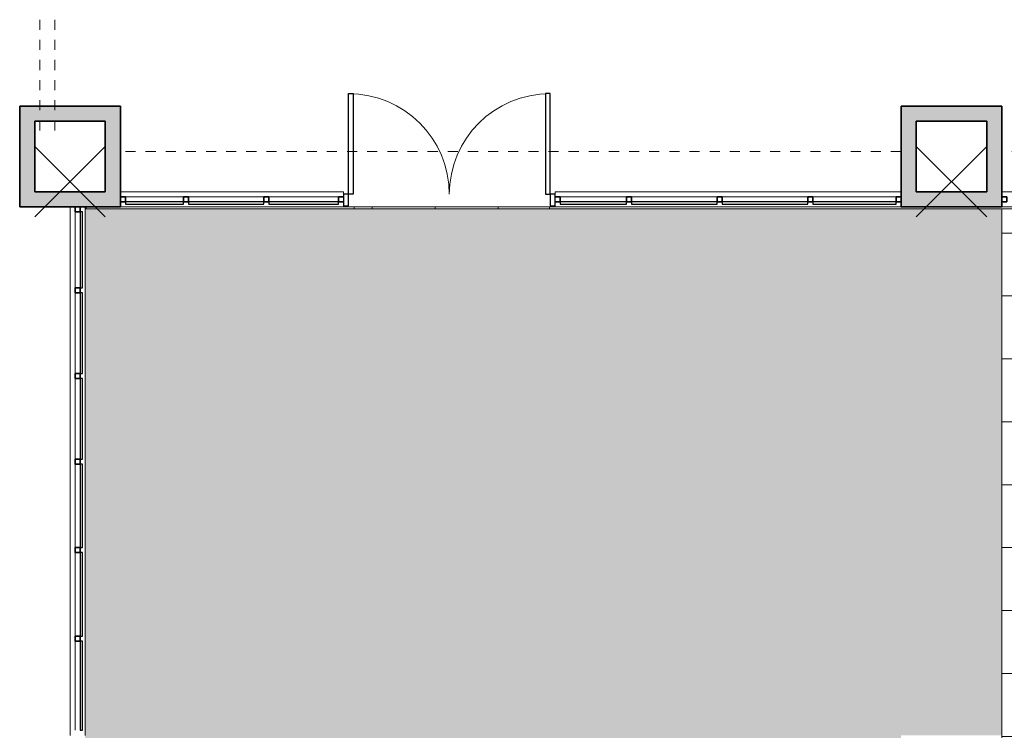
# Model space of a CAD drawing. Header units: metres. Extents: x -29 to 48, y -24 to 81.
# Tile 19 of 25: x -29 to -19, y 24 to 31. Entities that reach past the tile are written whole.
import ezdxf

# ---------------------------------------------------------------- set-up
doc = ezdxf.new("R2010")
doc.units = ezdxf.units.M
doc.linetypes.add('Projeção', pattern=[0.003969, 0.002381, -0.001587])
for name, color, linetype, lineweight in [('A-DETL', 90, 'Continuous', 18), ('A-DETL-GENF', 92, 'Continuous', 18), ('A-DETL-THIN', 151, 'Continuous', 18), ('A-DOOR', 31, 'Continuous', 18), ('A-DOOR-FRAM', 31, 'Continuous', 25), ('A-FLOR', 192, 'Continuous', 18), ('A-FLOR-OVHD', 1, 'Projeção', 18), ('A-FLOR-PATT', 8, 'Continuous', 18), ('A-GLAZ-CURT', 52, 'Continuous', 18), ('A-GLAZ-CWMG', 51, 'Continuous', 18), ('A-WALL', 113, 'Continuous', 18), ('A-WALL-PATT', 111, 'Continuous', 35)]:
    doc.layers.add(name, color=color, linetype=linetype, lineweight=lineweight)

# ---------------------------------------------------------------- blocks, each defined once
blk = doc.blocks.new('Montante retangular - 50 x 150 mm-955439-PAGINAÇÃO DE PISO _Compreende trechos 2 e 3_')
at = {"layer": 'A-GLAZ-CWMG', "color": 250, "lineweight": 35}
for p, q in [((0, 0.025), (-0.05, 0.025)), ((-0.05, 0.025), (-0.05, -0.025)), ((0, -0.025), (0, 0.025)), ((-0.05, -0.025), (0, -0.025))]:
    blk.add_line(p, q, dxfattribs=at)
blk = doc.blocks.new('Painel do sistema - Envidraçado-955052-PAGINAÇÃO DE PISO _Compreende trechos 2 e 3_')
at = {"layer": 'A-GLAZ-CURT', "color": 10, "lineweight": 25}
for p, q in [((0.3775, 0.0495), (-0.3775, 0.0495)), ((-0.3775, 0.0495), (-0.3775, 0.0245)), ((-0.3775, 0.0245), (0.3775, 0.0245)), ((0.3775, 0.0245), (0.3775, 0.0495))]:
    blk.add_line(p, q, dxfattribs=at)
blk = doc.blocks.new('Painel do sistema - Envidraçado-2527759-PAGINAÇÃO DE PISO _Compreende trechos 2 e 3_')
at = {"layer": 'A-GLAZ-CURT', "color": 10, "lineweight": 25}
for p, q in [((0.4, 0.0495), (-0.4, 0.0495)), ((-0.4, 0.0495), (-0.4, 0.0245)), ((-0.4, 0.0245), (0.4, 0.0245)), ((0.4, 0.0245), (0.4, 0.0495))]:
    blk.add_line(p, q, dxfattribs=at)
blk = doc.blocks.new('Painel do sistema - Envidraçado-2527798-PAGINAÇÃO DE PISO _Compreende trechos 2 e 3_')
at = {"layer": 'A-GLAZ-CURT', "color": 10, "lineweight": 25}
for p, q in [((0.415, 0.0495), (-0.415, 0.0495)), ((-0.415, 0.0495), (-0.415, 0.0245)), ((-0.415, 0.0245), (0.415, 0.0245)), ((0.415, 0.0245), (0.415, 0.0495))]:
    blk.add_line(p, q, dxfattribs=at)
blk = doc.blocks.new('Painel do sistema - Envidraçado-2527815-PAGINAÇÃO DE PISO _Compreende trechos 2 e 3_')
at = {"layer": 'A-GLAZ-CURT', "color": 10, "lineweight": 25}
for p, q in [((0.4425, 0.0495), (-0.4425, 0.0495)), ((-0.4425, 0.0495), (-0.4425, 0.0245)), ((-0.4425, 0.0245), (0.4425, 0.0245)), ((0.4425, 0.0245), (0.4425, 0.0495))]:
    blk.add_line(p, q, dxfattribs=at)
blk = doc.blocks.new('Montante retangular - 50 x 150 mm-V1-PAGINAÇÃO DE PISO _Compreende trechos 2 e 3_')
at = {"layer": 'A-GLAZ-CWMG', "color": 7}
blk.add_line((-28.4773, 28.2804), (-28.4773, 29.0354), dxfattribs=at)
blk = doc.blocks.new('Montante retangular - 50 x 150 mm-966195-PAGINAÇÃO DE PISO _Compreende trechos 2 e 3_')
at = {"layer": 'A-GLAZ-CWMG', "color": 7}
blk.add_line((-28.4773, 27.4304), (-28.4773, 28.2304), dxfattribs=at)
blk = doc.blocks.new('Montante retangular - 50 x 150 mm-2527792-PAGINAÇÃO DE PISO _Compreende trechos 2 e 3_')
at = {"layer": 'A-GLAZ-CWMG', "color": 7}
blk.add_line((-28.4773, 25.7004), (-28.4773, 26.5304), dxfattribs=at)
blk = doc.blocks.new('Montante retangular - 50 x 150 mm-2527812-PAGINAÇÃO DE PISO _Compreende trechos 2 e 3_')
at = {"layer": 'A-GLAZ-CWMG', "color": 7}
blk.add_line((-28.4773, 23.8854), (-28.4773, 24.7704), dxfattribs=at)
blk = doc.blocks.new('Montante retangular - 50 x 150 mm-955352-PAGINAÇÃO DE PISO _Compreende trechos 2 e 3_')
at = {"layer": 'A-GLAZ-CWMG', "color": 250, "lineweight": 35}
for p, q in [((-0.025, 0.025), (0.025, 0.025)), ((-0.025, -0.025), (-0.025, 0.025)), ((0.025, 0.025), (0.025, -0.025)), ((0.025, -0.025), (-0.025, -0.025))]:
    blk.add_line(p, q, dxfattribs=at)
blk = doc.blocks.new('Montante retangular - 50 x 150 mm-967428-PAGINAÇÃO DE PISO _Compreende trechos 2 e 3_')
at = {"layer": 'A-GLAZ-CWMG', "lineweight": 35}
for p, q in [((-0.05, 0.025), (0, 0.025)), ((-0.05, -0.025), (-0.05, 0.025)), ((0, 0.025), (0, -0.025)), ((0, -0.025), (-0.05, -0.025))]:
    blk.add_line(p, q, dxfattribs=at)
blk = doc.blocks.new('Montante retangular - 50 x 150 mm-967426-PAGINAÇÃO DE PISO _Compreende trechos 2 e 3_')
at = {"layer": 'A-GLAZ-CWMG', "lineweight": 35}
for p, q in [((0, 0.025), (-0.05, 0.025)), ((-0.05, 0.025), (-0.05, -0.025)), ((0, -0.025), (0, 0.025)), ((-0.05, -0.025), (0, -0.025))]:
    blk.add_line(p, q, dxfattribs=at)
blk = doc.blocks.new('Painel do sistema - Envidraçado-967559-PAGINAÇÃO DE PISO _Compreende trechos 2 e 3_')
at = {"layer": 'A-GLAZ-CURT', "color": 10, "lineweight": 25}
for p, q in [((0.4125, 0.0495), (-0.4125, 0.0495)), ((-0.4125, 0.0495), (-0.4125, 0.0245)), ((-0.4125, 0.0245), (0.4125, 0.0245)), ((0.4125, 0.0245), (0.4125, 0.0495))]:
    blk.add_line(p, q, dxfattribs=at)
blk = doc.blocks.new('Painel do sistema - Envidraçado-967560-PAGINAÇÃO DE PISO _Compreende trechos 2 e 3_')
at = {"layer": 'A-GLAZ-CURT', "color": 10, "lineweight": 25}
for p, q in [((0.425, 0.0495), (-0.425, 0.0495)), ((-0.425, 0.0495), (-0.425, 0.0245)), ((-0.425, 0.0245), (0.425, 0.0245)), ((0.425, 0.0245), (0.425, 0.0495))]:
    blk.add_line(p, q, dxfattribs=at)
blk = doc.blocks.new('Painel do sistema - Envidraçado-2558244-PAGINAÇÃO DE PISO _Compreende trechos 2 e 3_')
at = {"layer": 'A-GLAZ-CURT', "color": 10, "lineweight": 25}
for p, q in [((0.3295, 0.0495), (-0.3295, 0.0495)), ((-0.3295, 0.0495), (-0.3295, 0.0245)), ((-0.3295, 0.0245), (0.3295, 0.0245)), ((0.3295, 0.0245), (0.3295, 0.0495))]:
    blk.add_line(p, q, dxfattribs=at)
blk = doc.blocks.new('Painel do sistema - Envidraçado-2558245-PAGINAÇÃO DE PISO _Compreende trechos 2 e 3_')
at = {"layer": 'A-GLAZ-CURT', "color": 10, "lineweight": 25}
for p, q in [((0.3447, 0.0495), (-0.3447, 0.0495)), ((-0.3447, 0.0495), (-0.3447, 0.0245)), ((-0.3447, 0.0245), (0.3447, 0.0245)), ((0.3447, 0.0245), (0.3447, 0.0495))]:
    blk.add_line(p, q, dxfattribs=at)
blk = doc.blocks.new('Painel do sistema - Envidraçado-967561-PAGINAÇÃO DE PISO _Compreende trechos 2 e 3_')
at = {"layer": 'A-GLAZ-CURT', "color": 10, "lineweight": 25}
for p, q in [((0.375, 0.0495), (-0.375, 0.0495)), ((-0.375, 0.0495), (-0.375, 0.0245)), ((-0.375, 0.0245), (0.375, 0.0245)), ((0.375, 0.0245), (0.375, 0.0495))]:
    blk.add_line(p, q, dxfattribs=at)
blk = doc.blocks.new('Painel do sistema - Envidraçado-967562-PAGINAÇÃO DE PISO _Compreende trechos 2 e 3_')
at = {"layer": 'A-GLAZ-CURT', "color": 10, "lineweight": 25}
for p, q in [((0.2875, 0.0495), (-0.2875, 0.0495)), ((-0.2875, 0.0495), (-0.2875, 0.0245)), ((-0.2875, 0.0245), (0.2875, 0.0245)), ((0.2875, 0.0245), (0.2875, 0.0495))]:
    blk.add_line(p, q, dxfattribs=at)
blk = doc.blocks.new('Montante retangular - 50 x 150 mm-961897-PAGINAÇÃO DE PISO _Compreende trechos 2 e 3_')
at = {"layer": 'A-GLAZ-CWMG'}
blk.add_line((-21.1523, 29.1854), (-20.3273, 29.1854), dxfattribs=at)
blk = doc.blocks.new('Montante retangular - 50 x 150 mm-961916-PAGINAÇÃO DE PISO _Compreende trechos 2 e 3_')
at = {"layer": 'A-GLAZ-CWMG'}
blk.add_line((-22.0523, 29.1854), (-21.2023, 29.1854), dxfattribs=at)
blk = doc.blocks.new('Montante retangular - 50 x 150 mm-2558234-PAGINAÇÃO DE PISO _Compreende trechos 2 e 3_')
at = {"layer": 'A-GLAZ-CWMG'}
blk.add_line((-23.6613, 29.1854), (-23.0023, 29.1854), dxfattribs=at)
blk = doc.blocks.new('Montante retangular - 50 x 150 mm-679206-PAGINAÇÃO DE PISO _Compreende trechos 2 e 3_')
at = {"layer": 'A-GLAZ-CWMG'}
blk.add_line((-27.3523, 29.1854), (-26.6023, 29.1854), dxfattribs=at)
blk = doc.blocks.new('Montante retangular - 50 x 150 mm-962006-PAGINAÇÃO DE PISO _Compreende trechos 2 e 3_')
at = {"layer": 'A-GLAZ-CWMG'}
blk.add_line((-27.9773, 29.1854), (-27.4023, 29.1854), dxfattribs=at)
blk = doc.blocks.new('Montante retangular - 50 x 150 mm-967421-PAGINAÇÃO DE PISO _Compreende trechos 2 e 3_')
at = {"layer": 'A-GLAZ-CWMG', "lineweight": 35}
for p, q in [((-0.025, 0.025), (0.025, 0.025)), ((-0.025, -0.025), (-0.025, 0.025)), ((0.025, 0.025), (0.025, -0.025)), ((0.025, -0.025), (-0.025, -0.025))]:
    blk.add_line(p, q, dxfattribs=at)
blk = doc.blocks.new('Double_Aluminum_Door_with_Transom_6328 - 6_-0_ x 7_-0_ x 9_-0_H_-1802340-PAGINAÇÃO DE PISO _Compreende trechos 2 e 3_')
at = {"layer": 'A-DOOR', "lineweight": 25}
for p, q in [((-1, 1.0496), (-0.95555, 1.0496)), ((-1, 0.0496), (-1, 1.0496)), ((-0.95555, 1.0496), (-0.95555, 0.0496)), ((0.95555, 1.0496), (0.95555, 0.0496)), ((1, 1.0496), (0.95555, 1.0496)), ((1, 0.0496), (1, 1.0496)), ((-0.95555, 0.0496), (-1, 0.0496)), ((0.95555, 0.0496), (1, 0.0496))]:
    blk.add_line(p, q, dxfattribs=at)
at = {"layer": 'A-DOOR', "color": 7}
for centre, start, end in [((-1, 0.0496), 360, 90), ((1, 0.0496), 90, 180)]:
    blk.add_arc(centre, 1, start, end, dxfattribs=at)
at = {"layer": 'A-DOOR-FRAM'}
for p, q in [((-1, 0.0496), (-1.0508, 0.0496)), ((-1.0508, 0.0496), (-1.0508, -0.0647)), ((-1, -0.0647), (-1, 0.0496)), ((1.0508, 0.0496), (1, 0.0496)), ((1, 0.0496), (1, -0.0647)), ((1.0508, -0.0647), (1.0508, 0.0496)), ((-1.0508, -0.0647), (-1, -0.0647)), ((1, -0.0647), (1.0508, -0.0647))]:
    blk.add_line(p, q, dxfattribs=at)
blk = doc.blocks.new('Montante retangular - 50 x 150 mm-V14-PAGINAÇÃO DE PISO _Compreende trechos 2 e 3_')
at = {"layer": 'A-GLAZ-CWMG', "lineweight": 35}
for p, q in [((-0.05, 0.025), (0, 0.025)), ((-0.05, -0.025), (-0.05, 0.025)), ((0, -0.025), (-0.05, -0.025))]:
    blk.add_line(p, q, dxfattribs=at)
blk = doc.blocks.new('Montante retangular - 50 x 150 mm-V15-PAGINAÇÃO DE PISO _Compreende trechos 2 e 3_')
at = {"layer": 'A-GLAZ-CWMG', "lineweight": 35}
for p, q in [((0, 0.025), (-0.05, 0.025)), ((-0.05, 0.025), (-0.05, -0.025)), ((-0.05, -0.025), (0, -0.025))]:
    blk.add_line(p, q, dxfattribs=at)
blk = doc.blocks.new('Montante retangular - 50 x 150 mm-2558239-PAGINAÇÃO DE PISO _Compreende trechos 2 e 3_')
at = {"layer": 'A-GLAZ-CWMG'}
blk.add_line((-26.5523, 29.1854), (-25.8629, 29.1854), dxfattribs=at)

msp = doc.modelspace()

# ---------------------------------------------------------------- hatches: boundary and pattern name
at = {"layer": 'A-DETL-GENF'}
h = msp.add_hatch(color=254, dxfattribs=at)
h.paths.add_polyline_path([(-12.4493, -3.5388), (-12.3989, -3.5387), (-8.9222, 0.301), (-10.4419, 1.6769), (-9.2773, 2.9636), (-9.2773, 10.0754), (-19.2773, 10.0754), (-19.2773, 10.8354), (-20.2773, 10.8354), (-20.2773, 11.8354), (-19.2773, 11.8354), (-19.2773, 16.8354), (-20.2773, 16.8354), (-20.2773, 17.8354), (-19.2773, 17.8354), (-19.2773, 22.8354), (-20.2773, 22.8354), (-20.2773, 23.8354), (-19.2773, 23.8354), (-19.2773, 29.0654), (-28.3773, 29.0654), (-28.3773, 5.8554), (-28.0073, 5.8554), (-28.0073, 5.0754), (-20.2973, 5.0754), (-20.2973, 5.8554), (-19.2273, 5.8554), (-19.2273, 3.2253), (-16.0573, 3.2253), (-16.0573, -3.5388), (-12.4493, -3.5388)], flags=0)
h.paths.add_polyline_path([(-12.9671, -0.8893), (-15.2671, -0.8893), (-15.2671, 9.6057), (-12.9671, 9.6057), (-12.9671, -0.5724)], flags=0)
h.paths.add_polyline_path([(-11.5119, 5.0404), (-11.5873, 5.0404), (-11.5873, 5.5204), (-11.5479, 5.5204), (-11.5479, 5.5247), (-11.0679, 5.5247), (-11.0679, 5.0447), (-11.0773, 5.0447), (-11.0773, 5.0404)], flags=0)
h.paths.add_polyline_path([(-16.4273, 5.6753), (-16.6273, 5.6753), (-16.6273, 5.8253), (-16.4273, 5.8253), (-16.4273, 5.6888)], flags=0)
h.paths.add_polyline_path([(-19.4273, 10.9854), (-19.4273, 11.6854), (-20.1273, 11.6854), (-20.1273, 10.9854), (-19.7133, 10.9854)], flags=0)
h.paths.add_polyline_path([(-20.1273, 16.9854), (-19.4273, 16.9854), (-19.4273, 17.6854), (-20.1273, 17.6854), (-20.1273, 17.1354)], flags=0)
h.paths.add_polyline_path([(-19.4273, 22.9854), (-19.4273, 23.6854), (-20.1273, 23.6854), (-20.1273, 22.9854)], flags=0)
at = {"layer": 'A-FLOR-PATT'}
h = msp.add_hatch(dxfattribs=at)
h.set_pattern_fill('FP_1', color=256, style=0, pattern_type=2)
h.set_pattern_definition([(270, (0.723, 8.2), (0.625, 4e-17), []), (0, (0.723, 8.2), (0, 0.625), [])])
h.paths.add_polyline_path([(4.5727, -12.5146), (22.6927, -12.5146), (22.6927, -4.6645), (22.7127, -4.6645), (22.7127, -2.8294), (22.6927, -2.8294), (22.6927, 1.2654), (-1.3173, 1.2654), (-1.3173, 1.5354), (-1.5471, 1.5354), (-2.126, 2.0679), (-2.484, 1.6787), (-2.5208, 1.7126), (-2.4869, 1.7494), (-2.505, 1.766), (-2.2147, 2.0815), (-2.1963, 2.0653), (-2.1628, 2.1017), (-2.2311, 2.1645), (-2.1295, 2.2749), (-1.4886, 1.6854), (-1.2973, 1.6854), (-1.2973, 5.1854), (-1.6773, 5.1854), (-1.6773, 5.2854), (-4.4773, 5.2854), (-4.4773, 5.1154), (-5.0773, 5.1154), (-5.0773, 4.8502), (-4.8582, 4.6552), (-4.9712, 4.5282), (-5.0358, 4.5857), (-5.0558, 4.5633), (-5.0375, 4.547), (-5.2932, 4.2596), (-5.3119, 4.2755), (-5.3448, 4.2385), (-5.3821, 4.2718), (-5.0732, 4.619), (-5.4973, 4.9964), (-5.4973, 29.0854), (-11.4073, 29.0854), (-11.4073, 29.0654), (-19.2773, 29.0654), (-19.2773, 10.0754), (-9.2773, 10.0754), (-9.2773, 2.9636), (-9.0714, 3.1905), (-6.4229, 3.1905), (-6.3168, 3.2966), (-6.2815, 3.2612), (-5.9602, 3.6223), (-5.9228, 3.589), (-5.9561, 3.5517), (-5.9378, 3.5354), (-6.1935, 3.248), (-6.2122, 3.2638), (-6.2451, 3.2269), (-6.2638, 3.2435), (-6.2107, 3.1905), (-6.3607, 3.0405), (-6.5304, 3.0405), (-6.4881, 2.9982), (-6.4853, 3.001), (-6.4761, 3.0003), (-6.4315, 2.9557), (-6.4386, 2.9487), (-6.4229, 2.9319), (-6.5001, 2.8546), (-5.9167, 2.2712), (-5.945, 2.243), (-6.5447, 2.8426), (-6.5517, 2.8355), (-6.597, 2.8808), (-6.597, 2.8893), (-6.5942, 2.8921), (-6.6229, 2.9208), (-6.6229, 2.8655), (-7.0229, 2.8655), (-7.0229, 3.0405), (-9.0048, 3.0405), (-10.0622, 1.8727), (-9.8769, 1.7049), (-9.8768, 1.705), (-4.7618, -2.9261), (-3.8609, -1.9312), (-3.8609, 0.1054), (-4.2628, 0.1054), (-4.2628, 0.5054), (-4.2217, 0.5054), (-4.2565, 0.5402), (-4.2494, 0.5473), (-4.849, 1.1469), (-4.8207, 1.1752), (-4.2374, 0.5919), (-4.1596, 0.6697), (-4.1433, 0.6534), (-4.1363, 0.6605), (-4.091, 0.6152), (-4.091, 0.6067), (-4.0938, 0.6039), (-3.9954, 0.5054), (-3.8609, 0.5054), (-3.8609, 0.3554), (-3.5615, 0.6548), (-3.5262, 0.6195), (-3.4931, 0.6555), (-3.5111, 0.6721), (-3.2208, 0.9877), (-3.2024, 0.9715), (-3.169, 1.0079), (-3.1322, 0.974), (-3.4901, 0.5849), (-3.5085, 0.6018), (-3.4555, 0.5488), (-3.7109, 0.2933), (-3.7109, -1.989), (-4.9184, -3.3225), (-4.9035, -3.3359), (-4.0783, -2.4246), (3.8477, -2.4246), (3.8477, -12.5146), (4.4227, -12.5146)], flags=0)
h.paths.add_polyline_path([(-8.8373, -9.3646), (-3.1873, -9.3646), (-3.1873, -9.3446), (-9.9312, -9.3446), (-9.9312, -5.7446), (-6.4688, -1.9202), (-6.4761, -1.9141), (-9.9329, -5.7322), (-9.9329, -9.3646), (-8.9873, -9.3646)], flags=0)
h.paths.add_polyline_path([(3.2227, -8.5444), (3.2227, -6.2444), (3.213, -6.2444), (3.213, -8.5444)], flags=0)
h.paths.add_polyline_path([(-16.0773, -3.5388), (-16.0573, -3.5388), (-16.0573, 3.2253), (-16.0773, 3.2253), (-16.0773, -2.4247)], flags=0)
h.paths.add_polyline_path([(-12.3989, -3.5388), (-12.3989, -3.5387), (-12.3989, -3.5388)], flags=0)
h.paths.add_polyline_path([(-6.5871, -1.8133), (-6.587, -1.8132), (-7.8843, -0.6386), (-7.8776, -0.6312), (-7.9888, -0.5305), (-7.9955, -0.538), (-8.5886, -0.001), (-8.5886, -0.001), (-6.5872, -1.8132)], flags=0)
h.paths.add_polyline_path([(-1.1793, -1.5454), (-1.2941, -1.5454), (-1.2902, -1.5152), (-1.2789, -1.4869), (-1.2608, -1.4624), (-1.2371, -1.4433), (-1.2093, -1.4307), (-1.1793, -1.4255), (-1.1793, -1.5152)], flags=0)
h.paths.add_polyline_path([(-1.1793, -1.6653), (-1.1793, -1.5454), (-1.0541, -1.5454), (-1.0573, -1.5728), (-1.0666, -1.5988), (-1.0817, -1.622), (-1.1016, -1.6411), (-1.1254, -1.6551), (-1.1518, -1.6633)], flags=0)
h.paths.add_polyline_path([(-4.7818, 1.1434), (-5.9486, 2.3101), (-5.9203, 2.3384), (-4.7536, 1.1717)], flags=0)
h.paths.add_polyline_path([(-22.1573, 4.9953), (-20.2973, 4.9953), (-20.2973, 5.0754), (-28.0073, 5.0754), (-28.0073, 5.8554), (-28.3773, 5.8554), (-28.3773, 5.8354), (-28.0273, 5.8354), (-28.0273, 4.9953), (-22.3073, 4.9953)], flags=0)
h.paths.add_polyline_path([(-20.2773, 5.8354), (-19.2273, 5.8354), (-19.2273, 5.8554), (-20.2973, 5.8554), (-20.2973, 5.8454), (-20.2773, 5.8454)], flags=0)
h.paths.add_polyline_path([(-23.7673, 29.0654), (-23.7673, 29.0854), (-25.7073, 29.0854), (-25.7073, 29.0654), (-24.348, 29.0654)], flags=0)
h.paths.add_polyline_path([(-28.3773, 29.0654), (-28.3673, 29.0654), (-28.3673, 29.0854), (-28.3773, 29.0854)], flags=0)
at = {"layer": 'A-WALL-PATT', "lineweight": 18}
for points in [[(-29.0273, 29.2354), (-28.8773, 29.2354), (-28.8773, 30.0854), (-29.0273, 30.0854)], [(-28.1773, 29.9354), (-28.1773, 30.0854), (-28.8773, 30.0854), (-28.8773, 29.9354), (-28.3773, 29.9354)], [(-28.0273, 29.0854), (-28.0273, 30.0854), (-28.1773, 30.0854), (-28.1773, 29.0854)], [(-20.1273, 29.2354), (-20.1273, 30.0854), (-20.2773, 30.0854), (-20.2773, 29.2354)], [(-19.4273, 29.9354), (-19.4273, 30.0854), (-20.1273, 30.0854), (-20.1273, 29.9354)], [(-19.4273, 29.2354), (-19.2773, 29.2354), (-19.2773, 30.0854), (-19.4273, 30.0854), (-19.4273, 29.9354)], [(-28.3773, 29.0854), (-28.1773, 29.0854), (-28.1773, 29.2354), (-29.0273, 29.2354), (-29.0273, 29.0854), (-28.5273, 29.0854)], [(-19.2773, 29.0854), (-19.2773, 29.2354), (-20.2773, 29.2354), (-20.2773, 29.0854)]]:
    msp.add_hatch(color=7, dxfattribs=at).paths.add_polyline_path(points, flags=0)

# ---------------------------------------------------------------- linework, layer by layer
at = {"layer": 'A-DETL'}
for p, q in [((-19.2773, 29.0654), (-28.3773, 29.0654)), ((-28.3773, 29.0654), (-28.3773, 23.8354)), ((-19.2773, 23.8354), (-19.2773, 29.0654))]:
    msp.add_line(p, q, dxfattribs=at)
at = {"layer": 'A-DETL-THIN'}
for p, q in [((-28.1773, 29.6854), (-28.8773, 28.9854)), ((-28.8773, 29.6854), (-28.1773, 28.9854)), ((-19.4273, 29.6854), (-20.1273, 28.9854)), ((-20.1273, 29.6854), (-19.4273, 28.9854))]:
    msp.add_line(p, q, dxfattribs=at)
at = {"layer": 'A-FLOR'}
msp.add_line((-23.7673, 29.0854), (-25.7073, 29.0854), dxfattribs=at)
at = {"layer": 'A-FLOR-OVHD'}
for p, q in [((-28.8273, 30.9447), (-28.8273, 29.8354)), ((-28.6773, 30.9447), (-28.6773, 29.8354)), ((-20.2773, 29.6354), (-28.0273, 29.6354)), ((-5.4773, 29.6354), (-19.2773, 29.6354))]:
    msp.add_line(p, q, dxfattribs=at)
at = {"layer": 'A-WALL', "lineweight": 35}
for p, q in [((-29.0273, 30.0854), (-29.0273, 29.0854)), ((-28.0273, 30.0854), (-29.0273, 30.0854)), ((-28.0273, 29.0854), (-28.0273, 30.0854)), ((-20.2773, 30.0854), (-20.2773, 29.0854)), ((-19.2773, 30.0854), (-20.2773, 30.0854)), ((-19.2773, 29.0854), (-19.2773, 30.0854)), ((-28.8773, 29.2354), (-28.8773, 29.9354)), ((-28.8773, 29.9354), (-28.1773, 29.9354)), ((-28.1773, 29.9354), (-28.1773, 29.2354)), ((-20.1273, 29.2354), (-20.1273, 29.9354)), ((-20.1273, 29.9354), (-19.4273, 29.9354)), ((-19.4273, 29.9354), (-19.4273, 29.2354)), ((-28.1773, 29.2354), (-28.8773, 29.2354)), ((-19.4273, 29.2354), (-20.1273, 29.2354)), ((-29.0273, 29.0854), (-28.0273, 29.0854)), ((-20.2773, 29.0854), (-19.2773, 29.0854))]:
    msp.add_line(p, q, dxfattribs=at)
at = {"layer": 'A-WALL', "color": 7}
for p, q in [((-28.0273, 29.2354), (-25.8129, 29.2354)), ((-25.8129, 29.2354), (-25.8129, 29.21)), ((-23.7113, 29.2354), (-20.2773, 29.2354)), ((-23.7113, 29.2354), (-23.7113, 29.21)), ((-19.2773, 29.2354), (-13.6273, 29.2354)), ((-28.5273, 23.8354), (-28.5273, 29.0854)), ((-28.3773, 29.0854), (-28.3773, 23.8354)), ((-28.3673, 29.0854), (-28.3673, 29.0654)), ((-25.7073, 29.0654), (-28.3673, 29.0654)), ((-28.0273, 29.0854), (-25.7073, 29.0854)), ((-25.8129, 29.0957), (-25.8129, 29.0854)), ((-25.7073, 29.0854), (-25.7073, 29.0654)), ((-23.7673, 29.0854), (-20.2773, 29.0854)), ((-23.7673, 29.0854), (-23.7673, 29.0654)), ((-11.4073, 29.0654), (-23.7673, 29.0654)), ((-23.7113, 29.0957), (-23.7113, 29.0854)), ((-19.2773, 29.0854), (-13.6273, 29.0854))]:
    msp.add_line(p, q, dxfattribs=at)

# ---------------------------------------------------------------- block references
at = {"layer": 'A-DOOR', "color": 7}
msp.add_blockref('Double_Aluminum_Door_with_Transom_6328 - 6_-0_ x 7_-0_ x 9_-0_H_-1802340-PAGINAÇÃO DE PISO _Compreende trechos 2 e 3_', (-24.7621, 29.1604), dxfattribs=at)
at = {"layer": 'A-GLAZ-CURT', "color": 7}
for name, p, rotation in [('Painel do sistema - Envidraçado-967562-PAGINAÇÃO DE PISO _Compreende trechos 2 e 3_', (-27.6898, 29.1604), 180), ('Painel do sistema - Envidraçado-967561-PAGINAÇÃO DE PISO _Compreende trechos 2 e 3_', (-26.9773, 29.1604), 180), ('Painel do sistema - Envidraçado-2558245-PAGINAÇÃO DE PISO _Compreende trechos 2 e 3_', (-26.2076, 29.1604), 180), ('Painel do sistema - Envidraçado-2558244-PAGINAÇÃO DE PISO _Compreende trechos 2 e 3_', (-23.3318, 29.1604), 180), ('Painel do sistema - Envidraçado-967560-PAGINAÇÃO DE PISO _Compreende trechos 2 e 3_', (-22.5273, 29.1604), 180), ('Painel do sistema - Envidraçado-967560-PAGINAÇÃO DE PISO _Compreende trechos 2 e 3_', (-21.6273, 29.1604), 180), ('Painel do sistema - Envidraçado-967559-PAGINAÇÃO DE PISO _Compreende trechos 2 e 3_', (-20.7398, 29.1604), 180), ('Painel do sistema - Envidraçado-955052-PAGINAÇÃO DE PISO _Compreende trechos 2 e 3_', (-28.4523, 28.6579), 269.9999999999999), ('Painel do sistema - Envidraçado-2527759-PAGINAÇÃO DE PISO _Compreende trechos 2 e 3_', (-28.4523, 27.8304), 269.9999999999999), ('Painel do sistema - Envidraçado-2527759-PAGINAÇÃO DE PISO _Compreende trechos 2 e 3_', (-28.4523, 26.9804), 269.9999999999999), ('Painel do sistema - Envidraçado-2527798-PAGINAÇÃO DE PISO _Compreende trechos 2 e 3_', (-28.4523, 26.1154), 269.9999999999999), ('Painel do sistema - Envidraçado-2527798-PAGINAÇÃO DE PISO _Compreende trechos 2 e 3_', (-28.4523, 25.2354), 269.9999999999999), ('Painel do sistema - Envidraçado-2527815-PAGINAÇÃO DE PISO _Compreende trechos 2 e 3_', (-28.4523, 24.3279), 269.9999999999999)]:
    msp.add_blockref(name, p, dxfattribs=dict(at, rotation=rotation))
at = {"layer": 'A-GLAZ-CWMG', "extrusion": (0, 0, -1)}
for name, p in [('Montante retangular - 50 x 150 mm-967428-PAGINAÇÃO DE PISO _Compreende trechos 2 e 3_', (28.0273, 29.1604)), ('Montante retangular - 50 x 150 mm-967421-PAGINAÇÃO DE PISO _Compreende trechos 2 e 3_', (27.3773, 29.1604)), ('Montante retangular - 50 x 150 mm-967421-PAGINAÇÃO DE PISO _Compreende trechos 2 e 3_', (26.5773, 29.1604)), ('Montante retangular - 50 x 150 mm-V14-PAGINAÇÃO DE PISO _Compreende trechos 2 e 3_', (23.7113, 29.1604)), ('Montante retangular - 50 x 150 mm-967421-PAGINAÇÃO DE PISO _Compreende trechos 2 e 3_', (22.9773, 29.1604)), ('Montante retangular - 50 x 150 mm-967421-PAGINAÇÃO DE PISO _Compreende trechos 2 e 3_', (22.0773, 29.1604)), ('Montante retangular - 50 x 150 mm-967421-PAGINAÇÃO DE PISO _Compreende trechos 2 e 3_', (21.1773, 29.1604)), ('Montante retangular - 50 x 150 mm-967428-PAGINAÇÃO DE PISO _Compreende trechos 2 e 3_', (19.2773, 29.1604))]:
    msp.add_blockref(name, p, dxfattribs=at)
at = {"layer": 'A-GLAZ-CWMG'}
for name, p in [('Montante retangular - 50 x 150 mm-962006-PAGINAÇÃO DE PISO _Compreende trechos 2 e 3_', (0, 0)), ('Montante retangular - 50 x 150 mm-679206-PAGINAÇÃO DE PISO _Compreende trechos 2 e 3_', (0, 0)), ('Montante retangular - 50 x 150 mm-2558239-PAGINAÇÃO DE PISO _Compreende trechos 2 e 3_', (0, 0)), ('Montante retangular - 50 x 150 mm-V15-PAGINAÇÃO DE PISO _Compreende trechos 2 e 3_', (-25.8129, 29.1604)), ('Montante retangular - 50 x 150 mm-2558234-PAGINAÇÃO DE PISO _Compreende trechos 2 e 3_', (0, 0)), ('Montante retangular - 50 x 150 mm-961916-PAGINAÇÃO DE PISO _Compreende trechos 2 e 3_', (-0.9, 0)), ('Montante retangular - 50 x 150 mm-961916-PAGINAÇÃO DE PISO _Compreende trechos 2 e 3_', (0, 0)), ('Montante retangular - 50 x 150 mm-961897-PAGINAÇÃO DE PISO _Compreende trechos 2 e 3_', (0, 0)), ('Montante retangular - 50 x 150 mm-967426-PAGINAÇÃO DE PISO _Compreende trechos 2 e 3_', (-20.2773, 29.1604))]:
    msp.add_blockref(name, p, dxfattribs=at)
at = {"layer": 'A-GLAZ-CWMG', "color": 7, "rotation": 89.9999999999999}
msp.add_blockref('Montante retangular - 50 x 150 mm-955439-PAGINAÇÃO DE PISO _Compreende trechos 2 e 3_', (-28.4523, 29.0854), dxfattribs=at)
at = {"layer": 'A-GLAZ-CWMG', "color": 7}
for name, p in [('Montante retangular - 50 x 150 mm-V1-PAGINAÇÃO DE PISO _Compreende trechos 2 e 3_', (0, 0)), ('Montante retangular - 50 x 150 mm-966195-PAGINAÇÃO DE PISO _Compreende trechos 2 e 3_', (0, 0)), ('Montante retangular - 50 x 150 mm-966195-PAGINAÇÃO DE PISO _Compreende trechos 2 e 3_', (0, -0.85)), ('Montante retangular - 50 x 150 mm-2527792-PAGINAÇÃO DE PISO _Compreende trechos 2 e 3_', (0, 0)), ('Montante retangular - 50 x 150 mm-2527792-PAGINAÇÃO DE PISO _Compreende trechos 2 e 3_', (0, -0.88)), ('Montante retangular - 50 x 150 mm-2527812-PAGINAÇÃO DE PISO _Compreende trechos 2 e 3_', (0, 0))]:
    msp.add_blockref(name, p, dxfattribs=at)
at = {"layer": 'A-GLAZ-CWMG', "color": 7, "extrusion": (0, 0, -1), "rotation": 270.0000000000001}
for p in [(28.4523, 28.2554), (28.4523, 27.4054), (28.4523, 26.5554), (28.4523, 25.6754), (28.4523, 24.7954)]:
    msp.add_blockref('Montante retangular - 50 x 150 mm-955352-PAGINAÇÃO DE PISO _Compreende trechos 2 e 3_', p, dxfattribs=at)

doc.saveas('drawing.dxf')
